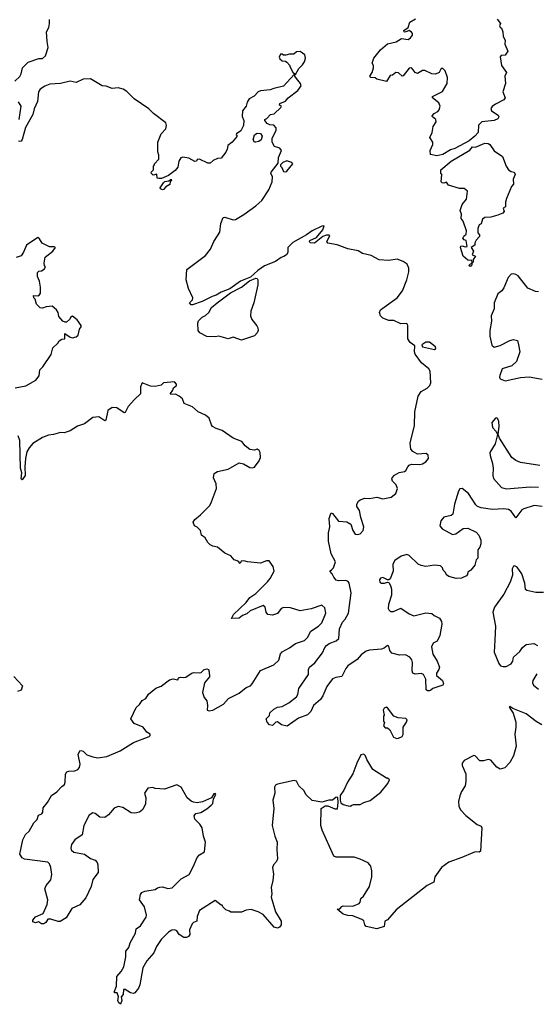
# Model space of a CAD drawing. Extents: x 2323203 to 2567568, y 883585 to 1022917.
# Tile 192 of 256: x 2465054 to 2469366, y 999372 to 1007587. Entities that reach past the tile are written whole.
import ezdxf

# ---------------------------------------------------------------- set-up
doc = ezdxf.new("R2010")
doc.units = 0

msp = doc.modelspace()

# ---------------------------------------------------------------- linework, layer by layer
at = {"layer": '0CON10XD'}
for points in [[(2465012.5, 1007075), (2465055, 1007112.5), (2465066.2, 1007135), (2465076.4, 1007183.6), (2465125, 1007232.5), (2465215, 1007263.3), (2465245, 1007262.5), (2465270, 1007285), (2465290.8, 1007355), (2465282, 1007405), (2465278.8, 1007485), (2465297.5, 1007522.5), (2465304, 1007555), (2465301.7, 1007588.3)], [(2469040.5, 1007590.5), (2469067.5, 1007555), (2469060, 1007535), (2469064.1, 1007524.1), (2469076.2, 1007516.2), (2469087.5, 1007485), (2469090, 1007445), (2469106.7, 1007415), (2469103.6, 1007383.6), (2469127.5, 1007325), (2469105, 1007290), (2469073.6, 1007286.4), (2469063.8, 1007276.2), (2469076, 1007205), (2469116.2, 1007145), (2469103.8, 1007115), (2469108.8, 1007055), (2469086.2, 1006985), (2469106.7, 1006935), (2469095, 1006916.7), (2469025, 1006882.5), (2468998.3, 1006861.7), (2468987.5, 1006845), (2468992.5, 1006825), (2469048.8, 1006788.8), (2469052, 1006775), (2469045, 1006760), (2469014.5, 1006745.5), (2468910, 1006735), (2468884, 1006706), (2468879.3, 1006645), (2468853.8, 1006615), (2468805, 1006576.6), (2468685, 1006513.3), (2468649.6, 1006500.4), (2468585, 1006461.8), (2468535, 1006451.2), (2468481.7, 1006461.7), (2468478.8, 1006495), (2468501.2, 1006545), (2468503.3, 1006565), (2468476.2, 1006605), (2468497.5, 1006645), (2468503.8, 1006695), (2468531.2, 1006735), (2468526, 1006755), (2468498.8, 1006775), (2468496.2, 1006785), (2468513.8, 1006805), (2468545, 1006820), (2468555.6, 1006835), (2468563.1, 1006865), (2468552.8, 1006892.8), (2468500, 1006935), (2468498.8, 1006945), (2468583.8, 1006986.2), (2468620.9, 1007055), (2468623.6, 1007105), (2468605, 1007158.8), (2468585, 1007178.8), (2468571.2, 1007178.8), (2468553.8, 1007145), (2468525, 1007131.4), (2468495, 1007135.6), (2468435, 1007161.9), (2468415, 1007161.4), (2468375, 1007138), (2468355, 1007146.2), (2468338.1, 1007168.1), (2468325, 1007183.8), (2468305, 1007181.2), (2468255, 1007119.2), (2468245, 1007114.2), (2468215, 1007144), (2468194.2, 1007145.8), (2468165, 1007123.8), (2468145, 1007120), (2468115, 1007070), (2468035, 1007090), (2468021.7, 1007101.7), (2467983.6, 1007103.6), (2467977.5, 1007115), (2467996.7, 1007145), (2468006.7, 1007185), (2468006.7, 1007205), (2467996.7, 1007225), (2468010, 1007265), (2468066.2, 1007335), (2468125, 1007385.7), (2468195, 1007402.5), (2468240.7, 1007429.3), (2468295, 1007421.2), (2468315.9, 1007434.1), (2468331.7, 1007458.3), (2468331.7, 1007471.7), (2468323, 1007483), (2468305, 1007497.5), (2468271.7, 1007481.7), (2468264, 1007484), (2468261.2, 1007495), (2468295, 1007520), (2468310, 1007565), (2468356.2, 1007593.8)], [(2467355, 1007130), (2467385, 1007180), (2467415, 1007210), (2467430, 1007235), (2467438.8, 1007265), (2467433, 1007293), (2467395, 1007320), (2467365, 1007317.5), (2467341.7, 1007298.3), (2467305, 1007300), (2467275, 1007290), (2467255, 1007290), (2467245, 1007300), (2467231.7, 1007298.3), (2467220, 1007275), (2467225, 1007260), (2467245, 1007242.5), (2467271.7, 1007241.7), (2467283, 1007233), (2467310, 1007205), (2467310, 1007195), (2467335, 1007150), (2467355, 1007130)], [(2467448.1, 1005791.9), (2467335, 1005727.5), (2467292.5, 1005685), (2467293.3, 1005645), (2467281.2, 1005625), (2467259.7, 1005610.3), (2467235, 1005604), (2467190.2, 1005569.8), (2467096.8, 1005533.2), (2467042.5, 1005495), (2466980.5, 1005439.5), (2466897.8, 1005405), (2466808.3, 1005341.7), (2466735, 1005314.5), (2466695, 1005287.8), (2466661.5, 1005278.5), (2466576.7, 1005235), (2466495, 1005206.7), (2466485, 1005207.5), (2466472.5, 1005225), (2466495, 1005250), (2466500, 1005265), (2466462.5, 1005345), (2466442.5, 1005415), (2466448.3, 1005501.7), (2466605, 1005620), (2466647.6, 1005672.4), (2466675, 1005736.7), (2466705, 1005782.5), (2466723.8, 1005815), (2466733.9, 1005886.1), (2466752.3, 1005937.7), (2466765, 1005940), (2466836.1, 1005916.1), (2466855, 1005920), (2466925, 1005960), (2467025, 1006032.9), (2467075, 1006078.6), (2467132.1, 1006167.9), (2467161.2, 1006235), (2467163.3, 1006275), (2467150, 1006305), (2467152.5, 1006315), (2467211.7, 1006388.3), (2467213.9, 1006436.1), (2467240, 1006495), (2467226.1, 1006516.1), (2467180, 1006530), (2467160.8, 1006565), (2467162, 1006595), (2467195.8, 1006665), (2467193.3, 1006685), (2467175.9, 1006705.9), (2467140.7, 1006710.7), (2467120.7, 1006720.7), (2467100, 1006745), (2467100, 1006755), (2467116.4, 1006763.6), (2467147.5, 1006795), (2467178.8, 1006801.2), (2467232.5, 1006855), (2467240, 1006865), (2467223.3, 1006873.3), (2467225, 1006886.7), (2467272.5, 1006907.5), (2467295, 1006933.8), (2467375.4, 1006994.6), (2467404, 1007035), (2467398.8, 1007055), (2467363.3, 1007095), (2467350, 1007115), (2467350, 1007130), (2467345, 1007130), (2467257, 1007033), (2467175, 1007013.8), (2467145, 1007000), (2467065, 1006993.8), (2467045, 1006983.3), (2467012.3, 1006947.7), (2466970, 1006925), (2466952.7, 1006897.3), (2466943.8, 1006865), (2466913.8, 1006825), (2466911.7, 1006778.3), (2466923.8, 1006745), (2466922.5, 1006705), (2466899.3, 1006660.7), (2466863.3, 1006635), (2466860, 1006625), (2466870, 1006615), (2466826.7, 1006565), (2466791.7, 1006538.3), (2466786.7, 1006505), (2466775, 1006480), (2466735, 1006430), (2466705, 1006427.5), (2466669.3, 1006410.7), (2466645, 1006390), (2466625, 1006388.8), (2466555, 1006422.5), (2466535, 1006420), (2466530, 1006405), (2466515, 1006402.5), (2466465, 1006432.5), (2466415, 1006438.8), (2466400, 1006435), (2466383.3, 1006405), (2466373.3, 1006355), (2466351.2, 1006328.8), (2466295, 1006285.7), (2466237.5, 1006262.5), (2466215, 1006260.8), (2466202.5, 1006265), (2466198.3, 1006298.3), (2466168.3, 1006288.3), (2466152.5, 1006305), (2466153, 1006317), (2466170, 1006335), (2466170, 1006365), (2466180, 1006375), (2466180, 1006385), (2466215, 1006422.5), (2466214, 1006455), (2466206, 1006485), (2466206, 1006565), (2466236, 1006635), (2466273.8, 1006675), (2466280, 1006705), (2466272.5, 1006725), (2466170, 1006805), (2466132.3, 1006842.3), (2466008.8, 1006925), (2465947.3, 1006987.3), (2465917.6, 1007007.6), (2465875, 1007016.9), (2465825, 1007012.5), (2465775, 1007031.4), (2465742.5, 1007035), (2465645, 1007094), (2465585, 1007090), (2465525, 1007063.3), (2465475, 1007074), (2465394.5, 1007055.5), (2465305, 1007047.5), (2465265, 1007032.5), (2465225, 1007005.8), (2465211.9, 1006985), (2465204, 1006905), (2465175, 1006842.5), (2465164.3, 1006795), (2465103.2, 1006686.8), (2465075, 1006587.5), (2465065, 1006573.8), (2465055, 1006570.8), (2465045, 1006572.9)], [(2465049.2, 1006755), (2465065.8, 1006865), (2465045, 1006900)], [(2467025, 1006563.8), (2467014.2, 1006564.2), (2467003.9, 1006583.9), (2467014.1, 1006625.9), (2467035, 1006640), (2467065, 1006637.5), (2467076.7, 1006615), (2467068.8, 1006585), (2467049.5, 1006570.5), (2467025, 1006563.8)], [(2468815, 1005527.5), (2468802.5, 1005535), (2468830, 1005560), (2468828.3, 1005578.3), (2468795, 1005580), (2468755, 1005613.3), (2468732.5, 1005685), (2468735, 1005697.5), (2468745, 1005700), (2468775, 1005692.5), (2468790, 1005695), (2468780, 1005745), (2468765, 1005750), (2468753.6, 1005763.6), (2468760.7, 1005779.3), (2468781.7, 1005798.3), (2468782.5, 1005825), (2468756.7, 1005905), (2468738.3, 1005928.3), (2468742.5, 1005965), (2468731.2, 1005995), (2468745.8, 1006045), (2468782.1, 1006087.9), (2468791.4, 1006155), (2468765, 1006177.5), (2468725, 1006179.2), (2468632.5, 1006205), (2468615, 1006230), (2468595, 1006222.5), (2468580, 1006225), (2468572.5, 1006235), (2468577.5, 1006295), (2468570, 1006305), (2468570, 1006335), (2468655.8, 1006405), (2468811.5, 1006498.5), (2468833.2, 1006525), (2468857.6, 1006522.4), (2468935.8, 1006555.8), (2468965, 1006553.3), (2468979.2, 1006545), (2469015, 1006493.8), (2469083.3, 1006445), (2469113.3, 1006365), (2469132.5, 1006335), (2469155, 1006320), (2469180, 1006315), (2469190, 1006295), (2469172.5, 1006255), (2469176.7, 1006215), (2469160, 1006195), (2469115.8, 1006095), (2469108, 1006065), (2469107.5, 1006025), (2469090, 1006015), (2469097.5, 1005985), (2469087.1, 1005972.9), (2469045, 1005954.5), (2468985, 1005939.4), (2468935, 1005936.7), (2468918, 1005922), (2468907, 1005883), (2468890, 1005875), (2468876.7, 1005845), (2468878.3, 1005808.3), (2468891.7, 1005791.7), (2468891.7, 1005778.3), (2468864.1, 1005745.9), (2468853.8, 1005725), (2468852.5, 1005705), (2468822.5, 1005685), (2468842.5, 1005655), (2468830, 1005625), (2468857.5, 1005615), (2468840, 1005585), (2468840, 1005565), (2468830, 1005560), (2468825, 1005533.3), (2468815, 1005527.5)], [(2467275, 1006317.5), (2467285, 1006323.3), (2467332.5, 1006385), (2467325.9, 1006395.9), (2467285, 1006410), (2467250, 1006395), (2467230, 1006375), (2467230, 1006365), (2467238.3, 1006358.3), (2467255, 1006320), (2467275, 1006317.5)], [(2466245, 1006167.5), (2466230, 1006175), (2466227.5, 1006185), (2466254, 1006225), (2466265, 1006236.2), (2466297.5, 1006242.5), (2466317.5, 1006257.5), (2466320, 1006245), (2466310, 1006235), (2466308.3, 1006211.7), (2466275, 1006192.5), (2466255, 1006170), (2466245, 1006167.5)], [(2469415, 1003524.2), (2469347, 1003533), (2469262.7, 1003507.3), (2469245, 1003496.7), (2469195, 1003430), (2469155, 1003486.2), (2469135, 1003500.8), (2469095, 1003506.9), (2469001.2, 1003501.2), (2468905, 1003514.4), (2468875.4, 1003525.4), (2468860.2, 1003540.2), (2468798.9, 1003635), (2468746.8, 1003676.8), (2468728.3, 1003671.7), (2468716.7, 1003653.3), (2468683.8, 1003545), (2468668.7, 1003461.3), (2468655, 1003450.6), (2468595, 1003437.1), (2468570, 1003405), (2468561.4, 1003365), (2468579.3, 1003339.3), (2468665, 1003292.5), (2468693.6, 1003296.4), (2468755, 1003342.5), (2468794.2, 1003345.8), (2468865, 1003310), (2468887, 1003287), (2468903.3, 1003245), (2468903.3, 1003215), (2468895, 1003187.5), (2468878.8, 1003165), (2468876.7, 1003095), (2468865, 1003080), (2468852.5, 1003035), (2468820, 1002995), (2468793.6, 1002976.4), (2468791.7, 1002958.3), (2468783, 1002947), (2468741.7, 1002928.3), (2468696, 1002924), (2468635, 1002942.5), (2468617.5, 1002955), (2468607.5, 1002975), (2468587.5, 1002995), (2468583.3, 1003015), (2468565, 1003031.2), (2468515, 1003035.6), (2468445, 1003024), (2468405, 1003032), (2468378.8, 1003045), (2468305.5, 1003115.5), (2468285, 1003124.3), (2468238.3, 1003111.7), (2468185, 1003074.3), (2468168.9, 1003045), (2468171.1, 1002985), (2468145, 1002921.2), (2468135, 1002912.5), (2468125, 1002912.5), (2468085, 1002932.9), (2468065, 1002927.5), (2468056, 1002915), (2468060, 1002895), (2468075, 1002885.8), (2468100, 1002885), (2468125, 1002893.3), (2468135, 1002890), (2468150, 1002865), (2468157.1, 1002835), (2468157.1, 1002785), (2468131.7, 1002708.3), (2468129.4, 1002675), (2468135, 1002662), (2468149.7, 1002649.7), (2468175, 1002648.1), (2468236.1, 1002676.1), (2468305, 1002631.2), (2468345, 1002613.8), (2468445, 1002638.8), (2468492.5, 1002632.5), (2468512.5, 1002615), (2468557.5, 1002595), (2468573.8, 1002565), (2468576, 1002545), (2468561.7, 1002448.3), (2468538.8, 1002401.2), (2468504.3, 1002385.7), (2468490.8, 1002355), (2468503.1, 1002293.1), (2468539.2, 1002235), (2468556.9, 1002185), (2468552.9, 1002165), (2468534, 1002135), (2468533.8, 1002115), (2468582.5, 1002075), (2468590, 1002045), (2468585.9, 1002034.1), (2468503, 1002007), (2468486, 1001994), (2468475, 1001986.7), (2468457, 1001987), (2468446.4, 1001996.4), (2468442.9, 1002085), (2468425, 1002124), (2468405, 1002132.9), (2468355, 1002128), (2468335.9, 1002135.9), (2468330.8, 1002155), (2468333.3, 1002225), (2468327.6, 1002247.6), (2468309.8, 1002269.8), (2468275, 1002286.7), (2468225, 1002285.7), (2468160.5, 1002300.5), (2468143.3, 1002325), (2468135, 1002360), (2468123.6, 1002366.4), (2468096.1, 1002343.9), (2468075, 1002336.2), (2467975, 1002326.9), (2467945, 1002318.1), (2467905, 1002289.2), (2467871.7, 1002248.3), (2467794.1, 1002195.9), (2467776.7, 1002175), (2467743.7, 1002106.3), (2467691.9, 1002098.1), (2467665, 1002086.7), (2467616.9, 1002025), (2467585, 1001946.2), (2467564, 1001915), (2467506.2, 1001865), (2467483.6, 1001816.4), (2467455, 1001787.5), (2467381.7, 1001758.3), (2467286.1, 1001693.9), (2467240, 1001705), (2467205, 1001730), (2467192.5, 1001725), (2467165, 1001697.5), (2467140, 1001705), (2467120, 1001725), (2467110, 1001755), (2467138.3, 1001781.7), (2467142.5, 1001805), (2467173.8, 1001835), (2467205, 1001851.1), (2467245, 1001857.5), (2467301.2, 1001888.8), (2467365, 1001936.7), (2467374.2, 1001955.8), (2467383, 1002007), (2467465.7, 1002125), (2467465.8, 1002165), (2467473.8, 1002185), (2467518.6, 1002221.4), (2467582.7, 1002305), (2467601.2, 1002348.8), (2467615, 1002366.2), (2467637.5, 1002382.5), (2467695.3, 1002404.7), (2467718.5, 1002425), (2467723.9, 1002506.1), (2467748.6, 1002561.4), (2467769.2, 1002585), (2467797.8, 1002635), (2467820, 1002805), (2467804, 1002885), (2467795, 1002898.8), (2467776.9, 1002906.9), (2467715, 1002904.2), (2467695, 1002911.2), (2467676.2, 1002935), (2467663.3, 1002965), (2467641.2, 1002985), (2467659.1, 1003000.9), (2467672.5, 1003015), (2467690, 1003065), (2467655, 1003130), (2467632.1, 1003235), (2467631.5, 1003305), (2467643, 1003357), (2467637.5, 1003425), (2467651.7, 1003468.3), (2467655, 1003472.5), (2467665, 1003466.7), (2467715, 1003403.3), (2467785, 1003396.9), (2467818.9, 1003378.9), (2467834.3, 1003325), (2467853.8, 1003295), (2467875, 1003291.9), (2467895, 1003297.1), (2467920, 1003325), (2467926.9, 1003355), (2467901.4, 1003435), (2467890.9, 1003490.9), (2467869.2, 1003525), (2467869.2, 1003545), (2467880.9, 1003569.1), (2467895, 1003582), (2467933.9, 1003596.1), (2467975, 1003591.9), (2468035, 1003602), (2468085, 1003588.8), (2468155, 1003604.3), (2468192.9, 1003635), (2468208.6, 1003675), (2468195.5, 1003705.5), (2468165, 1003737.5), (2468158.8, 1003755), (2468163.3, 1003765), (2468183.1, 1003786.9), (2468220.9, 1003809.1), (2468265, 1003816.2), (2468276, 1003825), (2468292.4, 1003857.6), (2468305, 1003870.8), (2468325, 1003878.1), (2468395, 1003874.4), (2468415, 1003880.6), (2468445, 1003896.7), (2468465.5, 1003925), (2468464.4, 1003954.4), (2468447.8, 1003967.8), (2468375, 1003962), (2468335, 1003983.8), (2468318.8, 1004005), (2468313.3, 1004055), (2468348.3, 1004201.7), (2468353.3, 1004315), (2468380, 1004445), (2468406.1, 1004483.9), (2468455, 1004512), (2468477.5, 1004535), (2468485.8, 1004555.8), (2468478.8, 1004655), (2468468, 1004675), (2468407.8, 1004725), (2468356, 1004795), (2468350, 1004815), (2468351.2, 1004865), (2468312.9, 1004892.9), (2468294.6, 1004924.6), (2468294, 1005034), (2468285, 1005052.5), (2468235, 1005050), (2468177.3, 1005077.3), (2468135, 1005076.7), (2468085.7, 1005095.7), (2468066.7, 1005116.7), (2468057.5, 1005145), (2468065.8, 1005165), (2468095, 1005189.5), (2468205, 1005265.5), (2468250, 1005325), (2468285.6, 1005415), (2468303, 1005483), (2468303.1, 1005515), (2468287.2, 1005547.2), (2468255, 1005570.6), (2468205, 1005590), (2468135, 1005578.8), (2468053.9, 1005583.9), (2467988.7, 1005618.7), (2467915, 1005636.7), (2467878.8, 1005658.8), (2467792.5, 1005675), (2467705, 1005708), (2467625, 1005721.2), (2467618.8, 1005735), (2467643.3, 1005783.3), (2467635, 1005790), (2467615, 1005790), (2467583.2, 1005776.8), (2467515, 1005723.5), (2467480, 1005725), (2467472.5, 1005732.5), (2467476.2, 1005745), (2467530, 1005770), (2467585.4, 1005834.6), (2467596.4, 1005866.4), (2467575, 1005863.8), (2467493.9, 1005826.1), (2467448.1, 1005791.9)], [(2465015, 1004514.3), (2465106.7, 1004533.3), (2465189.8, 1004580.2), (2465217.5, 1004615), (2465223.3, 1004665), (2465248.3, 1004691.7), (2465316.1, 1004793.9), (2465331.2, 1004848.8), (2465373, 1004887), (2465383.6, 1004906.4), (2465405, 1004920), (2465430, 1004925), (2465431.7, 1004968.3), (2465475, 1004937.5), (2465495, 1004933.3), (2465525, 1004940), (2465542.5, 1004955), (2465552.5, 1005005), (2465567.5, 1005025), (2465566.7, 1005035), (2465535, 1005082.5), (2465495, 1005112.5), (2465480, 1005105), (2465470, 1005085), (2465446.1, 1005063.9), (2465433, 1005063), (2465415, 1005072.5), (2465381.7, 1005111.7), (2465373.9, 1005143.9), (2465360, 1005165), (2465325.9, 1005195.9), (2465275, 1005190), (2465245, 1005180), (2465223.9, 1005183.9), (2465193.9, 1005213.9), (2465182.5, 1005255), (2465172.5, 1005265), (2465170, 1005285), (2465205, 1005282.5), (2465219.5, 1005290.5), (2465228.8, 1005305), (2465228.8, 1005355), (2465220, 1005405), (2465203.3, 1005445), (2465203, 1005477), (2465215, 1005490), (2465235, 1005492.5), (2465257.5, 1005505), (2465270, 1005525), (2465260, 1005535), (2465257.5, 1005555), (2465266.2, 1005605), (2465332, 1005655), (2465352.5, 1005685), (2465343, 1005693), (2465303, 1005693), (2465241.7, 1005721.7), (2465219.3, 1005759.3), (2465205, 1005770), (2465110, 1005705), (2465085, 1005647.5), (2465065, 1005617.5), (2465025, 1005602.5)], [(2466905, 1004913.3), (2466835, 1004937.5), (2466795, 1004923.3), (2466715, 1004946.7), (2466685, 1004940), (2466615, 1004943.3), (2466557.5, 1004975), (2466542.5, 1004995), (2466540, 1005055), (2466547.5, 1005075), (2466576.4, 1005103.6), (2466605, 1005117.5), (2466632.5, 1005145), (2466656, 1005185), (2466701.4, 1005225), (2466812.8, 1005307.2), (2466905, 1005356.2), (2466971.1, 1005408.9), (2467025, 1005430.8), (2467035, 1005426.7), (2467040.5, 1005415), (2467041.6, 1005375), (2467008.5, 1005225), (2466984.3, 1005155), (2466980, 1005115), (2466992, 1005085), (2467033.6, 1005033.6), (2467042.5, 1005015), (2467043.3, 1004995), (2467036.1, 1004973.9), (2467015, 1004950), (2466905, 1004913.3)], [(2469385, 1005316.7), (2469358.3, 1005318.3), (2469295, 1005348), (2469215, 1005448.6), (2469195, 1005461.9), (2469175, 1005467.5), (2469157.1, 1005462.9), (2469130, 1005435), (2469095, 1005350), (2469078, 1005325), (2469045, 1005298.8), (2469014.4, 1005225), (2469013.1, 1005175), (2468990, 1005115), (2468992.1, 1005072.1), (2468977.8, 1004995), (2468977.3, 1004945), (2468995, 1004871.2), (2469014.6, 1004854.6), (2469065, 1004867.7), (2469145, 1004910.6), (2469175, 1004919.4), (2469209.5, 1004909.5), (2469218, 1004875), (2469228.6, 1004815), (2469201.1, 1004735), (2469161.8, 1004698.2), (2469082, 1004675), (2469060.8, 1004619.2), (2469058.8, 1004605), (2469065, 1004590), (2469105, 1004574.3), (2469235, 1004602.3), (2469305, 1004608.5), (2469415, 1004586.5)], [(2468515, 1004834), (2468525.9, 1004844.1), (2468525, 1004856.7), (2468475, 1004897.5), (2468445, 1004897.5), (2468411.2, 1004875), (2468416.2, 1004856.2), (2468515, 1004834)], [(2466291.7, 1000338.3), (2466325.7, 1000344.3), (2466402.1, 1000417.9), (2466468.8, 1000455), (2466505.6, 1000524.4), (2466535, 1000596.7), (2466555, 1000618.8), (2466595.6, 1000644.4), (2466603.8, 1000725), (2466588.8, 1000775), (2466578, 1000845), (2466558, 1000875), (2466516, 1000916), (2466511.2, 1000945), (2466525, 1000963.8), (2466566.4, 1000973.6), (2466615, 1001002), (2466653.3, 1001035), (2466665, 1001047.5), (2466673, 1001087), (2466691.7, 1001121.7), (2466685, 1001130), (2466675, 1001127.5), (2466654.1, 1001095.9), (2466579.5, 1001060.5), (2466535, 1001054.4), (2466505, 1001058.5), (2466485, 1001066.7), (2466452.2, 1001095), (2466400.8, 1001185), (2466365, 1001202.5), (2466263, 1001167), (2466185, 1001172.5), (2466165, 1001181.2), (2466123, 1001177), (2466097, 1001133), (2466105.8, 1001094.2), (2466104.4, 1001045), (2466082.2, 1000997.8), (2466055, 1000975.7), (2466015.9, 1000965.9), (2465985, 1000968.6), (2465915.4, 1001015.4), (2465877, 1001023), (2465842.2, 1001007.8), (2465795, 1000953.3), (2465765, 1000931.1), (2465723.8, 1000935), (2465685, 1000964.3), (2465665, 1000970), (2465635, 1000951.2), (2465588.1, 1000865), (2465575.8, 1000785), (2465515, 1000743.8), (2465487.1, 1000705), (2465480.8, 1000675), (2465485, 1000661.2), (2465505, 1000642.5), (2465595.5, 1000625.5), (2465645, 1000590), (2465685, 1000573.8), (2465701.2, 1000555), (2465707.5, 1000535), (2465707.9, 1000472.1), (2465665, 1000413.3), (2465650, 1000355), (2465605, 1000261.2), (2465555, 1000202.5), (2465489.1, 1000170.9), (2465441.2, 1000095), (2465393, 1000063), (2465375, 1000062.5), (2465315, 1000082.5), (2465288.3, 1000081.7), (2465272.5, 1000055), (2465255, 1000043.8), (2465235, 1000042.5), (2465211.7, 1000061.7), (2465185, 1000053.3), (2465165, 1000060), (2465162.5, 1000075), (2465185, 1000102.5), (2465251.2, 1000128.8), (2465284.4, 1000205.6), (2465288.6, 1000245), (2465264.2, 1000335.8), (2465273.8, 1000365), (2465315, 1000410), (2465321.4, 1000455), (2465314.5, 1000514.5), (2465304, 1000545), (2465287.9, 1000557.9), (2465095, 1000582), (2465074.5, 1000594.5), (2465056, 1000625), (2465080.8, 1000745), (2465101.3, 1000788.7), (2465134.3, 1000815.7), (2465172.7, 1000887.3), (2465200, 1000915), (2465210, 1000950), (2465238.3, 1000961.7), (2465246.7, 1000975), (2465249.3, 1001010.7), (2465286.2, 1001055), (2465320, 1001115), (2465365, 1001144), (2465405, 1001190), (2465427.5, 1001205), (2465433.8, 1001225), (2465436.4, 1001293.6), (2465447, 1001313), (2465465, 1001318.8), (2465515, 1001319.2), (2465539.5, 1001330.5), (2465553, 1001347), (2465557.5, 1001375), (2465542.9, 1001457.1), (2465555, 1001486.7), (2465565, 1001490), (2465583.9, 1001483.9), (2465615, 1001454), (2465665.7, 1001435.7), (2465705, 1001430), (2465780.9, 1001439.1), (2465892.9, 1001487.1), (2466005, 1001555.7), (2466135, 1001606.7), (2466143.3, 1001615), (2466142.5, 1001625), (2466115, 1001643.3), (2466085, 1001683.3), (2466010, 1001715), (2465982.5, 1001755), (2466025, 1001847.5), (2466055, 1001872.5), (2466075, 1001906.7), (2466105.9, 1001924.1), (2466130.5, 1001959.5), (2466189.5, 1002010.5), (2466235, 1002026.7), (2466305, 1002080), (2466335, 1002087.5), (2466375, 1002080), (2466380, 1002095), (2466395, 1002102.5), (2466425, 1002098.8), (2466439.5, 1002100.5), (2466485, 1002133.3), (2466505, 1002140), (2466555, 1002137.5), (2466568.3, 1002141.7), (2466595, 1002166.2), (2466615, 1002170), (2466630, 1002165), (2466636.7, 1002145), (2466637.5, 1002105), (2466596.4, 1002053.6), (2466578.8, 1001975), (2466595, 1001932.5), (2466616, 1001905), (2466620.8, 1001865), (2466617.5, 1001825), (2466635, 1001820), (2466666.2, 1001825), (2466755, 1001876.5), (2466796.2, 1001923.8), (2466885, 1001967.5), (2466945, 1002014.4), (2466979.3, 1002030.7), (2466994, 1002045), (2467065, 1002158), (2467175, 1002204), (2467217.6, 1002242.4), (2467230.5, 1002295), (2467245.9, 1002314.1), (2467305.6, 1002345), (2467355, 1002382.7), (2467432.2, 1002407.8), (2467455, 1002432.5), (2467485.3, 1002484.7), (2467547.5, 1002527.5), (2467575.6, 1002555), (2467608.1, 1002635), (2467601.2, 1002681.2), (2467575, 1002703.3), (2467487, 1002673), (2467395, 1002655.6), (2467315, 1002680.6), (2467258.1, 1002681.9), (2467235, 1002673.8), (2467205, 1002633.8), (2467165, 1002620), (2467123.8, 1002625), (2467112, 1002645), (2467103.8, 1002685), (2467085, 1002700), (2466977.5, 1002655), (2466949.2, 1002630.8), (2466915, 1002616.7), (2466885, 1002593.8), (2466822, 1002592), (2466837.5, 1002625), (2466945, 1002724.3), (2466975, 1002767.5), (2467025, 1002800), (2467122, 1002898), (2467145, 1002926), (2467176.7, 1002985), (2467168.6, 1003025), (2467135, 1003072.5), (2467115, 1003072.5), (2467065, 1003053.3), (2466955, 1003062.5), (2466925, 1003072.5), (2466901.7, 1003068.3), (2466895, 1003050), (2466878.3, 1003068.3), (2466845, 1003080), (2466815, 1003112.5), (2466767, 1003137), (2466705, 1003186.7), (2466665, 1003193.3), (2466642.5, 1003205), (2466623.3, 1003225), (2466603.3, 1003263.3), (2466572.5, 1003285), (2466562.5, 1003325), (2466535, 1003352.5), (2466512.5, 1003365), (2466503.3, 1003395), (2466515, 1003416.7), (2466563.3, 1003455), (2466640, 1003535), (2466655.9, 1003564.1), (2466696.4, 1003676.4), (2466693.3, 1003715), (2466672, 1003765), (2466678, 1003802), (2466705, 1003816), (2466795, 1003836.7), (2466885, 1003890), (2466921.7, 1003881.7), (2466975, 1003850), (2466995, 1003847.5), (2467015, 1003853.3), (2467053.3, 1003905), (2467063.3, 1003935), (2467062.5, 1003975), (2467053, 1003993), (2467035, 1004002.5), (2467015, 1003996.7), (2466975, 1004000), (2466935, 1004032.5), (2466908.3, 1004068.3), (2466835, 1004096.7), (2466745, 1004158.8), (2466692.5, 1004175), (2466664.1, 1004194.1), (2466655, 1004207.5), (2466635, 1004262.5), (2466605, 1004286.2), (2466544.2, 1004314.2), (2466497.7, 1004357.7), (2466427.5, 1004385), (2466413.6, 1004423.6), (2466386.1, 1004446.1), (2466355, 1004462.5), (2466315, 1004460), (2466313, 1004467), (2466332.5, 1004495), (2466337.5, 1004515), (2466362.5, 1004535), (2466362.5, 1004545), (2466346.1, 1004566.1), (2466255, 1004557.5), (2466235, 1004537.5), (2466185, 1004525.8), (2466145, 1004528.8), (2466075, 1004557.5), (2466063, 1004523), (2466063.3, 1004465), (2466011.7, 1004418.3), (2465960.6, 1004359.4), (2465935, 1004310), (2465925, 1004308), (2465865, 1004349.2), (2465825, 1004352.5), (2465790.8, 1004325), (2465774, 1004246), (2465765, 1004238.8), (2465715, 1004274.3), (2465665, 1004266.9), (2465595, 1004214.4), (2465536.7, 1004195), (2465475, 1004156.7), (2465425, 1004141.2), (2465395, 1004143.8), (2465336.7, 1004126.7), (2465295, 1004121.2), (2465245, 1004100), (2465165, 1004050), (2465132.5, 1004015), (2465115, 1003982.5), (2465102.5, 1003925), (2465096.7, 1003855), (2465100, 1003785), (2465075, 1003747.5), (2465066.7, 1003756.7), (2465072, 1003805), (2465060.6, 1003845), (2465055.7, 1004075), (2465040, 1004115)], [(2469395, 1003867.5), (2469235, 1003892.9), (2469195, 1003909.1), (2469161.8, 1003935), (2469060, 1004095), (2469047.5, 1004125), (2469056.9, 1004195), (2469052, 1004235), (2469045, 1004256.7), (2469035, 1004266.2), (2469025, 1004263.3), (2468993.3, 1004225), (2469000, 1004185), (2469030.5, 1004150.5), (2469042.5, 1004125), (2469022, 1004048), (2468979.2, 1003975), (2468980.9, 1003950.9), (2469000.9, 1003885), (2469005.6, 1003845), (2469002.5, 1003785), (2469008.6, 1003758.6), (2469075, 1003684.5), (2469115, 1003671.8), (2469315, 1003688.7), (2469385, 1003687.9)], [(2469425, 1002808), (2469363, 1002807), (2469285.9, 1002825.9), (2469274.3, 1002834.3), (2469270, 1002885), (2469244, 1002965), (2469205, 1003018.8), (2469185, 1003030), (2469175, 1003027.5), (2469164.2, 1003005), (2469166.6, 1002953.4), (2469146.7, 1002895), (2469095.6, 1002795), (2469018.1, 1002685), (2469002.9, 1002645), (2469026.6, 1002526.6), (2469020.3, 1002409.7), (2469015, 1002310), (2469053.3, 1002215), (2469066.4, 1002196.4), (2469089.3, 1002189.3), (2469115, 1002192), (2469155, 1002214), (2469170, 1002235), (2469175, 1002267.5), (2469227.5, 1002315), (2469250.7, 1002349.3), (2469280, 1002375), (2469345, 1002382.5), (2469376.4, 1002366.4)], [(2469370.9, 1002129.1), (2469335.8, 1002075), (2469334.3, 1002055), (2469342.9, 1002035), (2469385, 1002002.5)], [(2465005, 1002107.5), (2465078.3, 1002028.3), (2465065.9, 1001994.1), (2465035, 1001980.8)], [(2469413.3, 1001703.3), (2469365, 1001732.5), (2469280, 1001795), (2469170, 1001840), (2469145, 1001856.7), (2469140, 1001855), (2469143.8, 1001843.8), (2469171.7, 1001801.7), (2469194.4, 1001725), (2469195.6, 1001685), (2469186.4, 1001625), (2469198.2, 1001525), (2469174.4, 1001445), (2469145, 1001389.2), (2469104.1, 1001345.9), (2469065, 1001334), (2469035, 1001352), (2468985, 1001409.2), (2468965, 1001415.8), (2468925, 1001402.5), (2468895, 1001404.2), (2468855, 1001444.2), (2468845, 1001447.1), (2468765, 1001407.5), (2468745.7, 1001385), (2468746.9, 1001365), (2468778.8, 1001295), (2468778, 1001235), (2468771.2, 1001195), (2468741.7, 1001148.3), (2468727.3, 1001112.7), (2468717.5, 1001065), (2468720, 1001025), (2468733.8, 1000995), (2468777.3, 1000947.3), (2468871.7, 1000871.7), (2468905, 1000857.5), (2468910, 1000845), (2468900.7, 1000649.3), (2468888.3, 1000641.7), (2468855, 1000643.3), (2468835, 1000636.7), (2468745, 1000596.7), (2468635, 1000558.8), (2468575.9, 1000514.1), (2468520, 1000435), (2468509.7, 1000390.3), (2468455, 1000363.3), (2468195, 1000161.2), (2468125, 1000076.7), (2468102.5, 1000065), (2468095, 1000022.5), (2468035, 1000003.3), (2467945, 1000022.5), (2467933.3, 1000035), (2467925, 1000070), (2467910.7, 1000080.7), (2467835, 1000111.2), (2467792.3, 1000112.3), (2467755, 1000123.3), (2467702.5, 1000165), (2467725, 1000170), (2467741.7, 1000188.3), (2467755, 1000193.3), (2467835, 1000191.2), (2467886.1, 1000213.9), (2467896.7, 1000225), (2467900, 1000255), (2467922.5, 1000275), (2467973.6, 1000356.4), (2467993.6, 1000436.4), (2467993.8, 1000485), (2467985.8, 1000525.8), (2467963.6, 1000553.6), (2467895, 1000583.3), (2467845, 1000600), (2467695, 1000600), (2467677, 1000607), (2467577.5, 1000825), (2467567.5, 1000865), (2467570, 1001005), (2467605, 1001027.5), (2467625, 1001027.5), (2467685, 1001003.8), (2467706.1, 1001003.9), (2467712.5, 1001055), (2467708.3, 1001098.3), (2467695, 1001100), (2467665, 1001076.7), (2467635, 1001076.7), (2467575, 1001060), (2467495, 1001072.5), (2467445, 1001120), (2467425.6, 1001155), (2467385, 1001195.8), (2467363.2, 1001233.2), (2467345, 1001239.4), (2467205, 1001210), (2467189.1, 1001200.9), (2467181.4, 1001185), (2467182.2, 1001135), (2467165.5, 1001075), (2467174.5, 1001005), (2467161.9, 1000865), (2467182.5, 1000775), (2467203.5, 1000725), (2467199.1, 1000665), (2467204.5, 1000585.5), (2467198.6, 1000565), (2467171.2, 1000535), (2467164, 1000515), (2467172.3, 1000457.7), (2467168, 1000405), (2467152.7, 1000347.3), (2467158, 1000295), (2467152, 1000265), (2467187.8, 1000145), (2467235.5, 1000065), (2467235.6, 1000034.4), (2467223.3, 1000015), (2467205, 1000008), (2467178.8, 1000015), (2467085, 1000122), (2467045, 1000144), (2466985, 1000163.3), (2466945, 1000156.7), (2466905, 1000140), (2466815, 1000140), (2466805, 1000150), (2466775, 1000160), (2466750, 1000185), (2466745, 1000200), (2466735, 1000200), (2466685, 1000238.8), (2466554, 1000155), (2466536, 1000105), (2466533.8, 1000066.2), (2466505, 1000056), (2466494.2, 1000045), (2466472.5, 999995), (2466473.8, 999955), (2466462.3, 999937.7), (2466445, 999928.8), (2466425, 999930), (2466386, 999955), (2466365, 999985.8), (2466345, 999992.5), (2466325, 999990.8), (2466296.7, 999975), (2466235.5, 999914.5), (2466195.8, 999855), (2466175, 999801.2), (2466115.9, 999734.1), (2466082.3, 999677.7), (2466058, 999535), (2466045, 999506.7), (2466015, 999467.5), (2466005, 999462.5), (2465979.3, 999469.3), (2465935, 999496.7), (2465920, 999495), (2465917.5, 999455), (2465900, 999435), (2465906.2, 999405), (2465895, 999372.5), (2465881.2, 999385), (2465873.3, 999405), (2465880, 999435), (2465868.3, 999468.3), (2465848.3, 999468.3), (2465842.5, 999475), (2465862.5, 999525), (2465863.8, 999605), (2465900, 999645), (2465923.6, 999686.4), (2465940.7, 999769.3), (2465940, 999815), (2465964.2, 999845.8), (2465976, 999885), (2466021.2, 999965), (2466027.5, 1000002.5), (2466061.7, 1000028.3), (2466110.5, 1000099.5), (2466113.8, 1000115), (2466095.9, 1000185.9), (2466053.3, 1000245), (2466061.7, 1000288.3), (2466074.2, 1000305.8), (2466097.5, 1000315), (2466185, 1000330), (2466205, 1000344), (2466225, 1000348.8), (2466245, 1000352.5), (2466291.7, 1000338.3)], [(2468200.7, 1001590.7), (2468215, 1001592.5), (2468245, 1001606.7), (2468255, 1001622.5), (2468254.3, 1001685.7), (2468282.9, 1001725), (2468288, 1001745), (2468275.6, 1001755.6), (2468213.3, 1001763.3), (2468176.7, 1001776.7), (2468125, 1001846.7), (2468115, 1001852.5), (2468095, 1001842.5), (2468088.8, 1001825), (2468096.7, 1001785), (2468090, 1001775), (2468090, 1001735), (2468097.5, 1001725), (2468090, 1001695), (2468105, 1001680), (2468125, 1001680), (2468143, 1001663), (2468175, 1001600), (2468200.7, 1001590.7)], [(2467815, 1001026.7), (2467825, 1001032.5), (2467841.2, 1001038.8), (2467895, 1001040), (2467925, 1001056.9), (2467978.5, 1001071.5), (2468068.3, 1001141.7), (2468127.5, 1001215), (2468140, 1001245), (2468125, 1001260), (2468115, 1001260), (2468002.3, 1001332.3), (2467950, 1001415), (2467940, 1001445), (2467925, 1001460), (2467902.5, 1001455), (2467867.5, 1001385), (2467833.3, 1001295), (2467791.2, 1001225), (2467760.7, 1001159.3), (2467730, 1001115), (2467727.5, 1001075), (2467733.6, 1001053.6), (2467755, 1001040), (2467795, 1001028.8), (2467815, 1001026.7)]]:
    msp.add_lwpolyline(points, dxfattribs=at)

doc.saveas('drawing.dxf')
